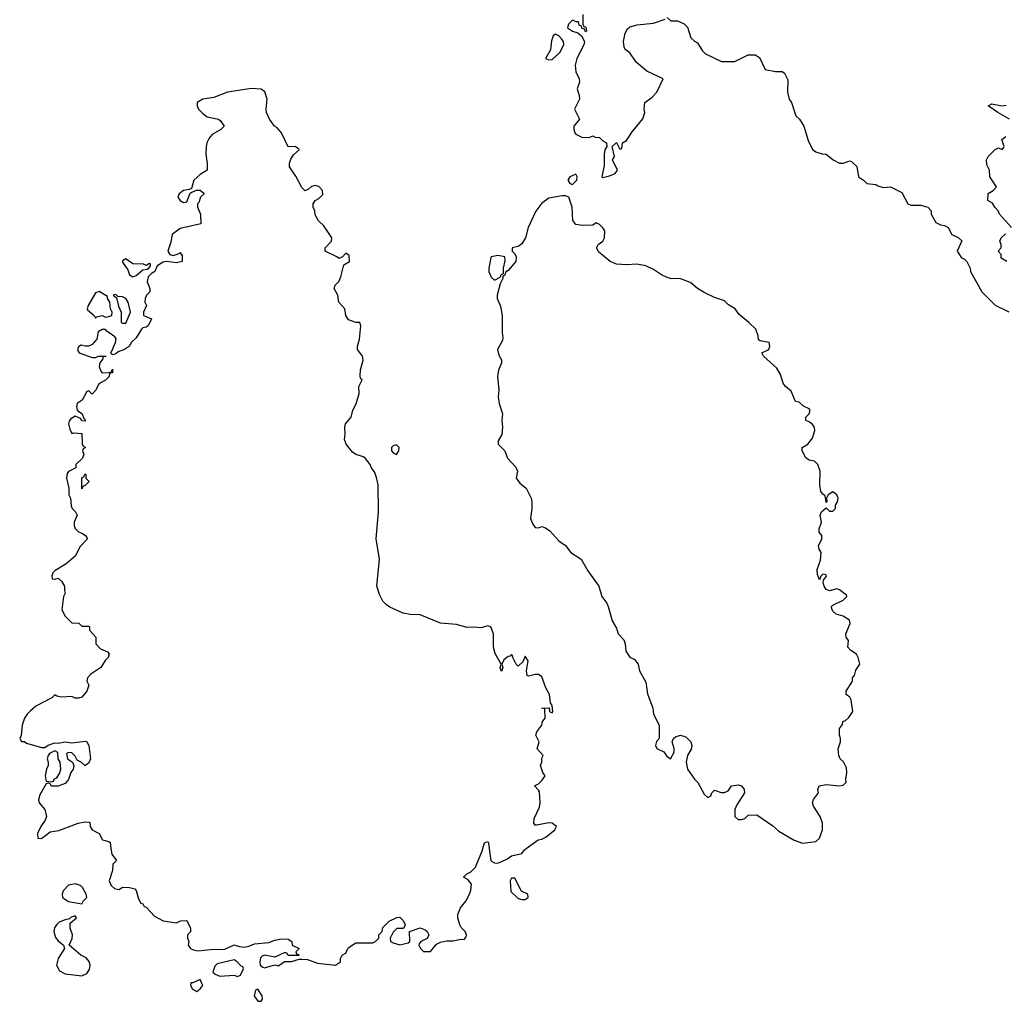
# Model space of a CAD drawing. Header units: inches. Extents: x 2221774 to 2440637, y 201306 to 357559.
# Tile 173 of 245: x 2353962 to 2359784, y 279097 to 284899. Entities that reach past the tile are written whole.
import ezdxf

# ---------------------------------------------------------------- set-up
doc = ezdxf.new("R2010")
doc.units = ezdxf.units.IN
doc.header["$MEASUREMENT"] = 0
doc.layers.add('C3257', color=7, linetype='Continuous')
doc.layers.add('C3258', color=7, linetype='Continuous')

msp = doc.modelspace()

# ---------------------------------------------------------------- linework, layer by layer
at = {"layer": 'C3257', "color": 5, "elevation": 20}
for points in [[(2354501.1, 280000), (2354506, 279966), (2354534, 279930), (2354512.7, 279907.3), (2354511.3, 279870), (2354491, 279810), (2354502, 279782), (2354523.5, 279763.5), (2354550, 279758), (2354570, 279771), (2354610.7, 279770.7), (2354642, 279762), (2354651.6, 279751.6), (2354663.6, 279703.6), (2354678, 279678), (2354690, 279674), (2354698, 279658), (2354710, 279654), (2354759.6, 279599.6), (2354810, 279572), (2354890, 279562), (2354912.7, 279572.7), (2354950, 279574), (2354972, 279530), (2354971.6, 279508.4), (2354954, 279490), (2354954, 279470), (2354962, 279450), (2354958, 279430), (2354971.3, 279410), (2354990, 279400.7), (2355015.9, 279395.9), (2355110, 279405.5), (2355156.6, 279403.4), (2355174.2, 279405.8), (2355230, 279431.3), (2355261.1, 279421.1), (2355290, 279418), (2355317.5, 279422.5), (2355350, 279436.3), (2355436, 279444), (2355470, 279458.8), (2355510, 279466.8), (2355550, 279464.7), (2355572, 279450), (2355574, 279430), (2355614, 279410), (2355594, 279390), (2355598, 279378), (2355610, 279374), (2355612.7, 279367.3), (2355550, 279368), (2355542, 279382), (2355530, 279386), (2355470, 279358), (2355410, 279369), (2355396, 279364), (2355386, 279354), (2355381, 279330), (2355384.7, 279310), (2355398.8, 279298.8), (2355410, 279294.8), (2355470, 279312), (2355490, 279306), (2355530, 279332), (2355570, 279332), (2355614, 279346), (2355630, 279346.8), (2355663.5, 279343.5), (2355723.5, 279323.5), (2355830, 279311.3), (2355858, 279330), (2355858, 279350), (2355868, 279370), (2355890, 279382), (2355902, 279410), (2355910, 279418), (2355950, 279442), (2356050, 279442), (2356066, 279450), (2356086, 279470), (2356086, 279490), (2356106, 279510), (2356110, 279534), (2356146, 279570), (2356192.7, 279592.7), (2356210, 279594), (2356230, 279574), (2356242, 279550), (2356232, 279528), (2356192.7, 279527.3), (2356170, 279506), (2356152, 279470), (2356154, 279450), (2356170, 279442), (2356210, 279431.3), (2356258, 279442), (2356268.4, 279451.6), (2356266, 279510), (2356330, 279531.3), (2356359.8, 279519.8), (2356372, 279510), (2356382, 279490), (2356371.1, 279468.9), (2356334, 279450), (2356323.6, 279436.4), (2356322, 279430), (2356332, 279410), (2356350, 279392), (2356390, 279392), (2356425.6, 279434.4), (2356450, 279446), (2356485.2, 279454.8), (2356524.7, 279455.3), (2356570, 279464.7), (2356590, 279462), (2356602, 279478), (2356604, 279490), (2356595.3, 279510), (2356572.9, 279532.9), (2356564, 279550), (2356553.2, 279590), (2356553.2, 279610), (2356569, 279650), (2356599, 279690), (2356621.2, 279730), (2356630, 279754), (2356634, 279790), (2356614.6, 279814.6), (2356586, 279830), (2356606, 279850), (2356630, 279862), (2356657.2, 279890), (2356698, 279990), (2356700.7, 280000)], [(2356738.1, 280000), (2356747.5, 279927.5), (2356770, 279914.8), (2356790, 279913.4), (2356843.2, 279936.8), (2356870, 279958), (2356930, 279970.7), (2356946.9, 279993.1), (2356956.4, 280000)]]:
    msp.add_lwpolyline(points, dxfattribs=at)
for points in [[(2354292, 279792), (2354250, 279783.7), (2354219.1, 279750), (2354214, 279730), (2354216, 279710), (2354250, 279686.8), (2354330, 279674), (2354338, 279690), (2354358, 279710), (2354355.3, 279730), (2354334, 279770), (2354320.9, 279780.9)], [(2356890, 279826), (2356870, 279826), (2356862, 279810), (2356866.4, 279746.4), (2356910, 279704.7), (2356930, 279698), (2356950, 279698), (2356968, 279710), (2356966, 279730), (2356928.7, 279748.7)], [(2354290, 279602), (2354265.8, 279594.2), (2354256, 279584), (2354230, 279579.3), (2354195.3, 279564.7), (2354179.1, 279550), (2354168.6, 279531.4), (2354164.4, 279510), (2354174.6, 279474.6), (2354190, 279455.5), (2354221, 279430), (2354227.3, 279410), (2354188.5, 279350), (2354180.4, 279310), (2354198, 279278), (2354230, 279259.1), (2354330, 279247.3), (2354358.4, 279261.6), (2354374.5, 279285.5), (2354378, 279310), (2354372, 279332), (2354355.1, 279355.1), (2354324, 279370), (2354254, 279430), (2354272.5, 279467.5), (2354273.3, 279490), (2354260.5, 279530), (2354261.2, 279558.8), (2354297.2, 279590)], [(2355230, 279342), (2355130, 279319.3), (2355115.5, 279304.5), (2355104.7, 279270), (2355118, 279258), (2355144.9, 279244.9), (2355230, 279251.3), (2355250, 279244.7), (2355268.4, 279251.6), (2355286, 279290), (2355282, 279302), (2355270, 279306), (2355248, 279330)], [(2355030, 279226), (2354986, 279206), (2354974, 279206), (2354972, 279190), (2354984.7, 279170), (2355010, 279156), (2355030, 279171.3), (2355044, 279190)], [(2355370, 279169), (2355356.9, 279163.1), (2355348.2, 279130), (2355370, 279097.3), (2355390, 279097.3), (2355397.6, 279110), (2355395.8, 279130)]]:
    msp.add_lwpolyline(points, close=True, dxfattribs=at)
at = {"layer": 'C3258', "color": 5, "elevation": 20}
for points in [[(2357291.3, 284930), (2357292, 284872), (2357298, 284858), (2357310, 284854), (2357314, 284830), (2357307.3, 284827.3), (2357302, 284842), (2357287.3, 284847.3), (2357282, 284862), (2357270, 284866), (2357266, 284886), (2357254, 284886), (2357234.6, 284894.6), (2357230, 284895.3), (2357207.5, 284872.5), (2357201, 284850), (2357230, 284831), (2357262, 284822), (2357283.6, 284803.6), (2357302, 284770), (2357298, 284750), (2357256, 284670), (2357246, 284630), (2357251, 284590), (2357270.8, 284550), (2357271, 284530), (2357258, 284490), (2357270.9, 284450.9), (2357271.3, 284430), (2357242, 284370), (2357272, 284310), (2357238, 284270), (2357238, 284250), (2357244.7, 284230), (2357250, 284222), (2357285.4, 284205.4), (2357330, 284202), (2357350, 284212), (2357363.6, 284203.6), (2357390, 284202), (2357410, 284182), (2357432, 284170), (2357434, 284150), (2357422, 284130), (2357416.9, 284103.1), (2357416.9, 284036.9), (2357404.7, 283970), (2357410, 283966.8), (2357450, 283975.5), (2357482.7, 283990), (2357497.2, 284010), (2357468, 284070), (2357479, 284090), (2357466, 284150), (2357490, 284172), (2357510, 284134), (2357522, 284138), (2357526, 284170), (2357550, 284184.7), (2357583.6, 284236.4), (2357646.6, 284313.4), (2357658, 284350), (2357654, 284370), (2357658, 284410), (2357700.2, 284439.8), (2357728.7, 284470), (2357766, 284550), (2357670, 284594), (2357607.9, 284647.9), (2357570, 284702), (2357542, 284722), (2357535.5, 284735.5), (2357532, 284770), (2357541.3, 284818.7), (2357555.9, 284844.1), (2357570, 284857.3), (2357611.9, 284868.1), (2357710, 284878), (2357778, 284902)], [(2357790, 284911.3), (2357812.7, 284892.7), (2357851.6, 284891.6), (2357890, 284874), (2357910, 284854), (2357931.1, 284791.1), (2357951.1, 284771.1), (2357970, 284762), (2357996.9, 284716.9), (2358016.9, 284696.9), (2358111.6, 284651.6), (2358190, 284651.3), (2358270, 284691.3), (2358310, 284692), (2358335.3, 284675.3), (2358370, 284604.7), (2358430, 284592), (2358470, 284592), (2358483.6, 284583.6), (2358503.6, 284543.6), (2358502, 284470), (2358511.3, 284430), (2358524.7, 284410), (2358552, 284330), (2358572, 284310), (2358598, 284270), (2358624, 284184), (2358650, 284132), (2358670, 284118), (2358706.4, 284106.4), (2358730, 284104.7), (2358771.3, 284070), (2358810, 284051), (2358830, 284051.3), (2358870, 284064.7), (2358879.8, 284059.8), (2358911, 284031), (2358921, 283970), (2358950.5, 283950.5), (2358970, 283931), (2359024.7, 283924.7), (2359036, 283916), (2359066.4, 283906.4), (2359111.1, 283911.1), (2359176.9, 283876.9), (2359214, 283810), (2359230, 283802), (2359290, 283802), (2359331, 283791), (2359352, 283770), (2359352, 283750), (2359379.6, 283699.6), (2359405.4, 283685.4), (2359430, 283682), (2359451.3, 283671.3), (2359474, 283630), (2359511.6, 283611.6), (2359531.6, 283591.6), (2359504.7, 283530), (2359530, 283492), (2359545.4, 283485.4), (2359562, 283470), (2359582, 283430), (2359584.7, 283410), (2359651.3, 283290), (2359730, 283212), (2359810, 283172)], [(2356956.4, 280000), (2357028.3, 280051.7), (2357050, 280055.3), (2357073.2, 280066.8), (2357126.6, 280110), (2357135.1, 280130), (2357110, 280149.4), (2357090, 280152.7), (2357018, 280138), (2357010, 280138), (2357002, 280150), (2357003.1, 280176.9), (2357034.6, 280245.4), (2357039, 280270), (2357034.6, 280334.6), (2357030, 280346), (2357006, 280370), (2357030, 280382), (2357050, 280402), (2357068.7, 280430), (2357055.3, 280450), (2357042, 280490), (2357049, 280510), (2357050, 280534), (2357058, 280550), (2357022, 280590), (2357033.2, 280630), (2357014, 280670), (2357019, 280690), (2357048.7, 280730), (2357054, 280750), (2357068.7, 280770), (2357066, 280826), (2357048, 280830), (2357092.7, 280832.7), (2357094, 280810), (2357110, 280802), (2357114, 280810), (2357110, 280846), (2357100.9, 280860.9), (2357093.6, 280910), (2357072, 280950), (2357050, 281015.3), (2357030, 281028.7), (2357010, 281028.7), (2356970, 281018), (2356962, 281022), (2356958, 281050), (2356968, 281110), (2356950, 281138), (2356936.9, 281103.1), (2356910, 281078), (2356898, 281090), (2356878, 281130), (2356878, 281138), (2356870, 281146), (2356862, 281138), (2356850, 281135.3), (2356825.4, 281114.6), (2356812, 281090), (2356818, 281070), (2356810, 281046), (2356802, 281070), (2356808, 281090), (2356773.6, 281153.6), (2356764, 281190), (2356762.7, 281270), (2356748, 281310), (2356730, 281316), (2356690, 281305.2), (2356650, 281309.2), (2356605.6, 281305.6), (2356544.1, 281324.1), (2356450, 281332.7), (2356330, 281380.5), (2356270, 281383), (2356230, 281391.2), (2356150, 281427.1), (2356130, 281440.5), (2356110, 281462.9), (2356090, 281500.9), (2356073.6, 281550), (2356089.8, 281709.8), (2356069, 281830), (2356083.8, 281990), (2356081.8, 282150), (2356072.6, 282192.6), (2356061.7, 282221.7), (2356041.6, 282250), (2356034, 282270), (2356006.1, 282306.1), (2355995.6, 282315.6), (2355950, 282328.9), (2355930, 282342.7), (2355892.2, 282390), (2355883.3, 282416.7), (2355887, 282450), (2355883.7, 282490), (2355889.3, 282510), (2355922.7, 282550), (2355932, 282590), (2355951.1, 282628.9), (2355969, 282690), (2355968, 282730), (2355986, 282770), (2355978, 282778), (2355974.6, 282794.6), (2355978, 282830), (2355993.2, 282886.8), (2355989, 282910), (2355959.5, 282950), (2355958.4, 282970), (2355971.6, 283010), (2355979.3, 283090), (2355972.7, 283110), (2355950, 283109.2), (2355905.6, 283125.6), (2355889.6, 283150), (2355885.2, 283190), (2355849.2, 283230), (2355844, 283270), (2355822, 283310), (2355828, 283330), (2355849.5, 283350.5), (2355861.2, 283378.8), (2355878, 283450), (2355911.2, 283468.8), (2355910, 283506), (2355890, 283518), (2355870, 283498), (2355850, 283488), (2355838, 283498), (2355768, 283530), (2355768.7, 283551.3), (2355806, 283590), (2355808, 283610), (2355760.4, 283680.4), (2355728, 283710), (2355710, 283746), (2355708, 283770), (2355698, 283790), (2355698, 283810), (2355708.9, 283831.1), (2355730, 283842), (2355754.8, 283865.2), (2355752.7, 283890), (2355730, 283913.2), (2355710, 283919), (2355686.4, 283913.6), (2355670, 283898), (2355650, 283888), (2355630, 283906), (2355594.9, 283974.9), (2355558, 284030), (2355557.2, 284050), (2355564.7, 284075.3), (2355580.9, 284099.1), (2355614, 284130), (2355613.2, 284133.2), (2355590, 284148.7), (2355550, 284148), (2355509.7, 284229.7), (2355482, 284262), (2355469.5, 284270), (2355439.6, 284310), (2355422, 284350), (2355419.5, 284370), (2355425.2, 284430), (2355411.9, 284471.9), (2355389, 284489), (2355331.9, 284491.9), (2355190, 284469.7), (2355110, 284438.7), (2355044.7, 284430), (2355010.7, 284410), (2355010.6, 284390), (2355019.1, 284370), (2355043.9, 284343.9), (2355070, 284324), (2355138, 284310), (2355150, 284301), (2355170.9, 284269.1), (2355152, 284250), (2355100.6, 284219.4), (2355081.5, 284198.5), (2355068.5, 284171.5), (2355063.8, 284150), (2355063, 284103), (2355070.9, 284049.1), (2355070.9, 284009.1), (2355030, 283984), (2354991.3, 283950), (2354978, 283902), (2354964.7, 283895.3), (2354930, 283889.3), (2354904.9, 283870), (2354898, 283850), (2354910, 283830.8), (2354930, 283818.8), (2354950, 283822), (2354970, 283874), (2354980.4, 283879.6), (2355008, 283892), (2355028.4, 283891.6), (2355050, 283874), (2355052, 283870), (2355032, 283850), (2355022, 283818), (2355014, 283810), (2355014, 283790), (2355032, 283750), (2355032.7, 283692.7), (2354910, 283665.2), (2354862.8, 283630), (2354856.3, 283583.7), (2354838.8, 283530), (2354850, 283511.3), (2354870, 283504.7), (2354904, 283516), (2354910, 283522), (2354923.6, 283503.6), (2354922, 283470), (2354890, 283460.9), (2354830, 283469.5), (2354810, 283466), (2354775.3, 283444.7), (2354762, 283410), (2354741, 283399), (2354720.7, 283379.3), (2354714.8, 283350), (2354731.3, 283310), (2354732, 283290), (2354712, 283270), (2354704.7, 283250), (2354702, 283230), (2354712, 283210), (2354694, 283170), (2354694, 283150), (2354742, 283130), (2354722, 283090), (2354710, 283082), (2354690, 283078), (2354682, 283070), (2354650, 283018), (2354622, 282990), (2354610.8, 282969.2), (2354582, 282950), (2354544.5, 282935.5), (2354530, 282924), (2354510, 282918), (2354498, 282930), (2354504.7, 282935.3), (2354529, 282990), (2354532.9, 283012.9), (2354524.7, 283024.7), (2354477.2, 283057.2), (2354468.4, 283068.4), (2354450, 283068.7), (2354426, 283054), (2354418.8, 283010), (2354390, 282979), (2354368.9, 282968.9), (2354348.7, 282968.7), (2354324.7, 282975.3), (2354310, 282966), (2354304.7, 282944.7), (2354314, 282930), (2354390, 282902), (2354410, 282902), (2354430, 282911), (2354474, 282910), (2354454, 282906), (2354454, 282894), (2354436, 282870), (2354431.3, 282850), (2354441, 282821), (2354450, 282812), (2354487.3, 282812.7), (2354502, 282818), (2354510, 282834), (2354511, 282811), (2354492.7, 282807.3), (2354491.3, 282790), (2354470, 282768), (2354430, 282746), (2354411.3, 282710), (2354390, 282686), (2354370, 282706), (2354358, 282702), (2354332, 282650), (2354302, 282630), (2354298, 282610), (2354302, 282590), (2354332, 282570), (2354342, 282542), (2354350, 282534), (2354350, 282526), (2354330, 282528), (2354322, 282542), (2354290, 282555.3), (2354262, 282538), (2354254.4, 282525.6), (2354250.8, 282510), (2354258, 282478), (2354270, 282454), (2354282, 282458), (2354330, 282454), (2354331.6, 282391.6), (2354338, 282378), (2354352, 282370), (2354338, 282362), (2354334, 282350), (2354342, 282330), (2354332.7, 282307.3), (2354294, 282270), (2354294, 282250), (2354250, 282228), (2354242.8, 282217.2), (2354238.8, 282190), (2354252, 282130), (2354252, 282090), (2354262, 282070), (2354265.4, 282025.4), (2354272, 282010), (2354292, 281990), (2354302, 281970), (2354284.7, 281930), (2354284.7, 281910), (2354290.9, 281890.9), (2354310, 281871.3), (2354330, 281864.7), (2354352, 281850), (2354362, 281830), (2354316.9, 281783.1), (2354291.3, 281730), (2354236.8, 281683.2), (2354170, 281642), (2354158, 281630), (2354152, 281610), (2354154, 281594), (2354170, 281592), (2354190, 281598), (2354210, 281581), (2354226.8, 281550), (2354226, 281526), (2354231.3, 281510), (2354222, 281490), (2354212, 281410), (2354230, 281374), (2354270, 281334), (2354311.6, 281331.6), (2354330, 281314), (2354370, 281314), (2354374, 281310), (2354374, 281290), (2354412, 281250), (2354412, 281210), (2354440.7, 281180.7), (2354482, 281162), (2354492, 281150), (2354484.7, 281130), (2354467.7, 281112.3), (2354441, 281070), (2354382, 281030), (2354362, 281010), (2354358, 280990), (2354370, 280966), (2354358, 280930), (2354330, 280895.3), (2354310, 280889.2), (2354290, 280889.2), (2354270, 280899), (2354210, 280895.3), (2354181.2, 280901.2), (2354170, 280908), (2354152, 280890), (2354058, 280842), (2354025.5, 280814.5), (2354005.5, 280794.5), (2353990.7, 280770), (2353977.3, 280730), (2353971.3, 280668.7), (2353962, 280650), (2353972.7, 280632.7), (2353990, 280632), (2354002.8, 280622.8), (2354090, 280598), (2354110, 280598), (2354130, 280611), (2354170, 280624.7), (2354190, 280622), (2354230, 280630.7), (2354270, 280624.7), (2354350, 280634.8), (2354358, 280630), (2354370.8, 280610), (2354381, 280530), (2354370, 280506), (2354348.7, 280488.7), (2354326, 280510), (2354302, 280522), (2354290, 280546), (2354270, 280566), (2354250, 280568), (2354238, 280562), (2354244.7, 280530), (2354274, 280510), (2354282, 280490), (2354278, 280470), (2354264.7, 280450), (2354250, 280408), (2354230, 280384), (2354190, 280368.7), (2354150, 280368), (2354142, 280382), (2354130, 280386), (2354118, 280382), (2354082, 280318), (2354072.7, 280287.3), (2354078, 280270), (2354110.8, 280230), (2354120.7, 280190), (2354113, 280167), (2354086.8, 280130), (2354067.3, 280090), (2354070, 280062), (2354090, 280058.8), (2354142, 280098), (2354193.3, 280106.7), (2354308.7, 280150), (2354350, 280157.3), (2354376, 280156), (2354378.8, 280130), (2354390, 280111.3), (2354432, 280090), (2354451.6, 280051.6), (2354490, 280042), (2354496, 280036), (2354501.1, 280000)], [(2359815.3, 284310), (2359745.2, 284350), (2359688, 284390), (2359710, 284401), (2359770, 284390.6), (2359794.4, 284394.4)], [(2359826, 283670), (2359755.3, 283750), (2359748, 283770), (2359728, 283790), (2359714.6, 283814.6), (2359686, 283830), (2359689.1, 283870.9), (2359718, 283890), (2359738, 283910), (2359698, 283970), (2359695.3, 284010), (2359680.4, 284040.4), (2359678, 284070), (2359688.9, 284091.1), (2359730, 284132), (2359750, 284142), (2359770, 284132), (2359778, 284142), (2359782, 284150), (2359768.7, 284190), (2359792.1, 284207.9)], [(2359798, 283470), (2359766, 283490), (2359766, 283510), (2359748, 283530), (2359766, 283550), (2359766, 283570), (2359758, 283590), (2359766, 283610), (2359790, 283634)], [(2356700.7, 280000), (2356710, 280034), (2356730, 280042), (2356733.7, 280033.7), (2356738.1, 280000)]]:
    msp.add_lwpolyline(points, dxfattribs=at)
for points in [[(2357130, 284814), (2357116, 284804), (2357106.6, 284773.4), (2357099.5, 284720.5), (2357071.3, 284670), (2357090, 284660.7), (2357110, 284664), (2357154.7, 284705.3), (2357179.3, 284750), (2357177.2, 284770), (2357165.6, 284785.6), (2357150, 284804)], [(2357250, 283986), (2357214, 283970), (2357202, 283950), (2357214, 283930), (2357230, 283924.7), (2357255.3, 283950), (2357258, 283970)], [(2357190, 283858), (2357170, 283858), (2357090, 283844), (2357050, 283814), (2357012.8, 283767.2), (2356968.5, 283671.5), (2356953, 283610), (2356930, 283574), (2356910, 283558), (2356874, 283550), (2356874, 283530), (2356890, 283514), (2356898, 283498), (2356895.5, 283470), (2356850, 283417.2), (2356834, 283406), (2356830, 283388), (2356818, 283382), (2356818, 283370), (2356802, 283338), (2356785.5, 283270), (2356785.5, 283250), (2356804.8, 283204.8), (2356814.9, 283150), (2356814.8, 283050), (2356819.3, 283019.3), (2356816.7, 283003.3), (2356787.7, 282950), (2356795.9, 282915.9), (2356810.7, 282889.3), (2356810.8, 282870), (2356792.4, 282827.6), (2356786.4, 282790), (2356794, 282710), (2356790.5, 282669.5), (2356797.1, 282630), (2356816.4, 282570), (2356813.4, 282530), (2356817.3, 282490), (2356813.2, 282446.8), (2356792, 282410), (2356792, 282390), (2356830, 282351.3), (2356846.8, 282306.8), (2356894.6, 282254.6), (2356906, 282230), (2356898, 282190), (2356919.8, 282159.8), (2356956, 282130), (2356986, 282070), (2356990.7, 282049.3), (2356990.7, 282010.7), (2356983.1, 281950), (2356996.4, 281916.4), (2357010, 281898), (2357030, 281896), (2357050, 281904), (2357070, 281896.3), (2357097.3, 281877.3), (2357150, 281818.8), (2357190, 281791), (2357221, 281750), (2357281, 281710), (2357321.3, 281641.3), (2357386.8, 281550), (2357404, 281490), (2357433.4, 281450), (2357442, 281430), (2357465.8, 281345.8), (2357490, 281302), (2357501, 281270), (2357533.4, 281233.4), (2357542.8, 281210), (2357545.8, 281165.8), (2357570, 281131), (2357596.8, 281116.8), (2357618, 281090), (2357626, 281050), (2357663.5, 280983.5), (2357673.7, 280913.7), (2357704.7, 280830), (2357710, 280794), (2357742, 280730), (2357742, 280650), (2357727.1, 280632.9), (2357721, 280610), (2357730, 280592), (2357770, 280572), (2357787.1, 280547.1), (2357810, 280531.3), (2357832, 280570), (2357831.5, 280591.5), (2357819, 280630), (2357828, 280650), (2357839.5, 280660.5), (2357869.6, 280670.4), (2357900.2, 280660.2), (2357930.2, 280630.2), (2357935.8, 280610), (2357932, 280588), (2357910.7, 280550), (2357902.8, 280510), (2357910.8, 280470), (2357951, 280410), (2357971.3, 280390), (2358010, 280322), (2358030, 280302), (2358048.4, 280311.6), (2358055.3, 280330), (2358070, 280344.7), (2358110, 280331.3), (2358130, 280331.3), (2358150, 280342), (2358170, 280370.8), (2358210, 280376.3), (2358230, 280370.7), (2358246, 280350), (2358246.8, 280330), (2358202, 280258), (2358191.3, 280230), (2358191.3, 280190), (2358210, 280171.3), (2358230, 280171.3), (2358250, 280178), (2358270, 280198), (2358319.6, 280199.6), (2358415.3, 280135.3), (2358450, 280102), (2358542, 280050), (2358590, 280031.3), (2358670, 280041), (2358690, 280062), (2358709, 280110), (2358708.7, 280150), (2358695.3, 280190), (2358655.3, 280250), (2358649, 280270), (2358655.3, 280290), (2358685.2, 280330), (2358681.2, 280350), (2358688, 280370), (2358730, 280379.3), (2358810, 280370.5), (2358830, 280374.8), (2358849, 280390), (2358846, 280410), (2358851.8, 280450), (2358850, 280478), (2358832, 280512), (2358814, 280530), (2358805.2, 280550), (2358802, 280590), (2358815.3, 280630), (2358815.3, 280650), (2358808.7, 280670), (2358808.7, 280710), (2358827.3, 280732.7), (2358828, 280750), (2358844, 280756), (2358865.2, 280774.8), (2358889, 280810), (2358878.6, 280878.6), (2358870, 280895.3), (2358849, 280910), (2358849.2, 280930), (2358886, 280990), (2358886, 281010), (2358898, 281022), (2358905.6, 281054.4), (2358928.7, 281090), (2358919, 281130), (2358909.3, 281149.3), (2358875.3, 281170), (2358859, 281190), (2358862, 281230), (2358848, 281250), (2358846, 281270), (2358873.2, 281330), (2358868.7, 281350), (2358830, 281374), (2358790, 281386), (2358770, 281404), (2358764, 281416), (2358762, 281430), (2358770, 281438), (2358830, 281467.3), (2358852.7, 281490), (2358850, 281498), (2358809.4, 281529.4), (2358794.2, 281534.2), (2358750, 281522.4), (2358731.3, 281531.3), (2358718.7, 281550), (2358712.7, 281570), (2358714, 281586), (2358733.2, 281610), (2358730, 281618), (2358710, 281622), (2358698, 281610), (2358691.6, 281588.4), (2358679, 281619), (2358677.2, 281650), (2358696.2, 281703.8), (2358700.9, 281750), (2358689.3, 281770), (2358686, 281790), (2358704, 281830), (2358704, 281850), (2358689.3, 281870), (2358689.3, 281890), (2358702.7, 281930), (2358694, 281970), (2358702, 281990), (2358730, 282014), (2358750, 281994), (2358770, 281994), (2358786, 282010), (2358786, 282030), (2358798, 282050), (2358802, 282070), (2358794, 282090), (2358770, 282108.7), (2358742, 282090), (2358732, 282070), (2358734, 282050), (2358730, 282046), (2358724, 282084), (2358710, 282094), (2358699.3, 282110), (2358693.2, 282150), (2358694, 282230), (2358680.9, 282270), (2358662, 282290), (2358630, 282296), (2358610, 282308.7), (2358589.2, 282350), (2358588.7, 282370), (2358622, 282390), (2358650, 282424.7), (2358662.4, 282470), (2358661.3, 282490), (2358650, 282507), (2358630, 282521.6), (2358609.3, 282529.3), (2358609.6, 282550.4), (2358629, 282570), (2358636, 282590), (2358630, 282599), (2358595.5, 282615.5), (2358570, 282638), (2358550, 282642), (2358524.2, 282704.2), (2358489.3, 282730), (2358476, 282750), (2358461.2, 282801.2), (2358438.6, 282838.6), (2358359, 282910), (2358349.3, 282930.7), (2358391.4, 282948.6), (2358398, 282970), (2358392.7, 282990), (2358340.2, 283000.2), (2358330, 283006), (2358328.7, 283030), (2358314, 283070), (2358274, 283110), (2358216.1, 283156.1), (2358192.3, 283190), (2358153.5, 283213.5), (2358130, 283238), (2358070, 283257.6), (2358010, 283286.3), (2357969.8, 283309.8), (2357930, 283342.9), (2357897.1, 283357.1), (2357870, 283367.3), (2357810, 283369.6), (2357790, 283374.5), (2357757.2, 283390), (2357710, 283422), (2357663.9, 283443.9), (2357610, 283454), (2357550, 283449.6), (2357490, 283454), (2357453.2, 283470), (2357385.6, 283525.6), (2357373.2, 283550), (2357382, 283570), (2357409, 283590), (2357419.3, 283610), (2357421.2, 283650), (2357410, 283668.7), (2357390, 283688), (2357370, 283698), (2357350, 283684), (2357290, 283682), (2357250, 283688.7), (2357232.9, 283712.9), (2357229.2, 283790), (2357208.9, 283848.9)], [(2354590, 283485.2), (2354570, 283474), (2354570, 283464.7), (2354600.7, 283420.7), (2354610.7, 283390.7), (2354630, 283378.8), (2354650, 283386.8), (2354690, 283421), (2354716.4, 283423.6), (2354726, 283430), (2354736.4, 283443.6), (2354734.6, 283454.6), (2354730, 283458), (2354710, 283446), (2354693.2, 283453.2), (2354630, 283456)], [(2356790, 283506), (2356750, 283498), (2356747.3, 283492.7), (2356735.3, 283430), (2356735.8, 283410), (2356750, 283377.3), (2356770, 283358.8), (2356803.1, 283376.9), (2356810, 283392), (2356822, 283398), (2356822.7, 283430), (2356833.2, 283473.2), (2356830, 283498)], [(2354432, 283292), (2354410, 283285.2), (2354366.8, 283210), (2354361, 283190), (2354363.5, 283183.5), (2354402, 283150), (2354410, 283134), (2354418, 283142), (2354449.4, 283150.6), (2354470, 283141), (2354490, 283144.7), (2354506, 283150), (2354508, 283170), (2354499, 283190), (2354495.3, 283230), (2354482, 283250), (2354482, 283262)], [(2354530, 283275.3), (2354514, 283270), (2354534, 283254), (2354545.4, 283205.4), (2354562, 283170), (2354562, 283110), (2354570, 283104.7), (2354590, 283104.7), (2354618, 283170), (2354604, 283230), (2354588.7, 283250), (2354570, 283261.2), (2354542, 283262)], [(2356190, 282386), (2356170, 282379.7), (2356159.5, 282370), (2356160.4, 282350), (2356170, 282338), (2356190, 282328.5), (2356204.2, 282350), (2356206, 282370)], [(2354330, 282126), (2354328.9, 282191.1), (2354342, 282198), (2354350, 282214), (2354354, 282210), (2354354, 282190), (2354372, 282170), (2354350, 282146), (2354338, 282142)], [(2354170, 280578), (2354138, 280562), (2354131.3, 280550), (2354124.7, 280530), (2354131.3, 280510), (2354131.3, 280490), (2354121, 280470), (2354112, 280430), (2354118, 280398), (2354150, 280394), (2354162, 280398), (2354166, 280410), (2354182, 280418), (2354197.2, 280442.8), (2354206, 280470), (2354201.2, 280510), (2354189, 280530), (2354188, 280568)]]:
    msp.add_lwpolyline(points, close=True, dxfattribs=at)

doc.saveas('drawing.dxf')
